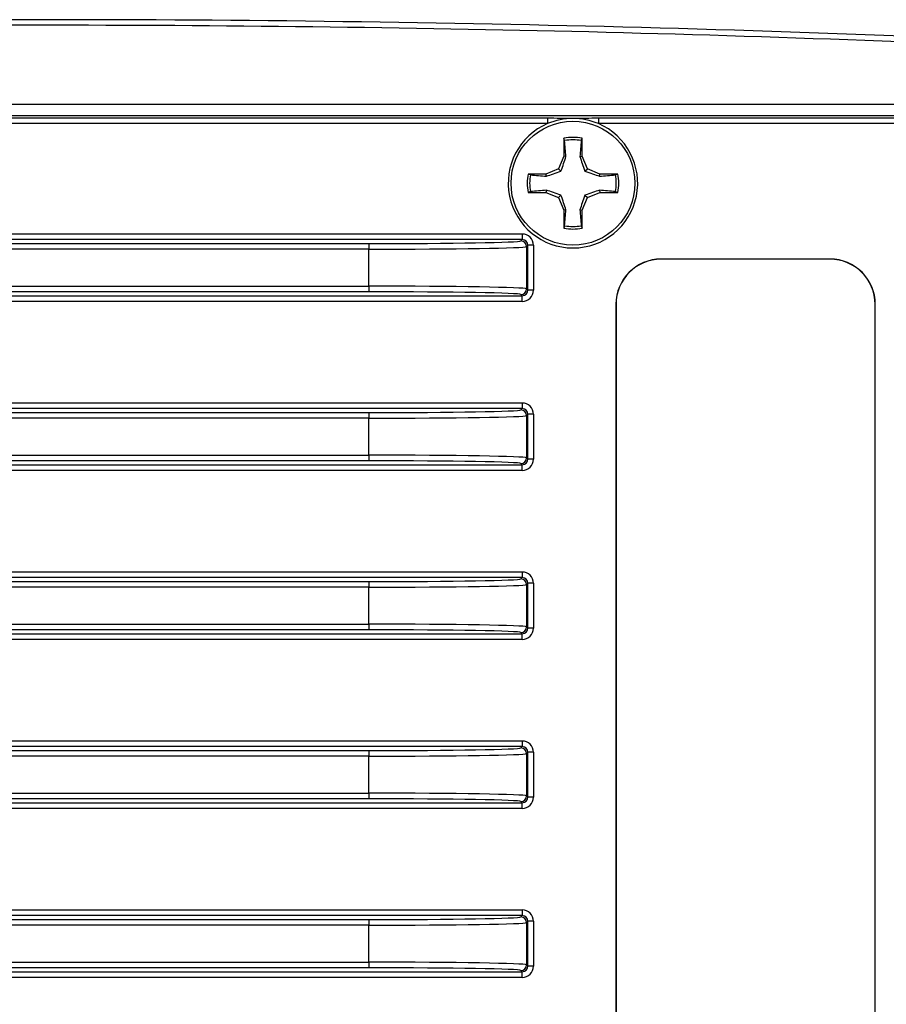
# Model space of a CAD drawing. Header units: millimetres. Extents: x 10 to 272, y 8 to 208.
# Tile 5 of 34: x 75 to 94, y 54 to 76. Entities that reach past the tile are written whole.
import ezdxf

# ---------------------------------------------------------------- set-up
doc = ezdxf.new("R2010")
doc.units = ezdxf.units.MM

msp = doc.modelspace()

# ---------------------------------------------------------------- linework, layer by layer
at = {"color": 7, "linetype": 'Continuous', "lineweight": 25}
for p, q in [((52.751, 73.756), (97.268, 73.756)), ((53.887, 73.506), (96.133, 73.506)), ((53.915, 73.453), (86.632, 73.453)), ((86.632, 73.453), (86.632, 73.328)), ((87.76, 73.453), (96.105, 73.453)), ((87.76, 73.453), (87.76, 73.328)), ((86.632, 73.328), (53.915, 73.328)), ((96.105, 73.328), (87.76, 73.328)), ((86.993, 73.002), (86.993, 72.605)), ((87.01, 72.95), (86.993, 73.002)), ((87.381, 72.95), (87.399, 73.002)), ((87.399, 72.605), (87.399, 73.002)), ((86.993, 72.605), (86.876, 72.325)), ((87.041, 72.596), (86.993, 72.605)), ((87.351, 72.596), (87.399, 72.605)), ((87.515, 72.325), (87.399, 72.605)), ((86.876, 72.325), (86.596, 72.209)), ((86.929, 72.272), (86.876, 72.325)), ((87.463, 72.272), (87.515, 72.325)), ((87.796, 72.209), (87.515, 72.325)), ((86.596, 72.209), (86.2, 72.209)), ((86.252, 72.191), (86.2, 72.209)), ((86.606, 72.16), (86.596, 72.209)), ((87.786, 72.16), (87.796, 72.209)), ((88.192, 72.209), (87.796, 72.209)), ((88.14, 72.191), (88.192, 72.209)), ((86.252, 71.82), (86.2, 71.802)), ((86.2, 71.802), (86.596, 71.802)), ((86.606, 71.851), (86.596, 71.802)), ((86.596, 71.802), (86.876, 71.686)), ((86.929, 71.739), (86.876, 71.686)), ((86.876, 71.686), (86.993, 71.406)), ((87.399, 71.406), (87.515, 71.686)), ((87.463, 71.739), (87.515, 71.686)), ((87.515, 71.686), (87.796, 71.802)), ((87.786, 71.851), (87.796, 71.802)), ((87.796, 71.802), (88.192, 71.802)), ((88.14, 71.82), (88.192, 71.802)), ((87.041, 71.416), (86.993, 71.406)), ((86.993, 71.406), (86.993, 71.01)), ((87.351, 71.416), (87.399, 71.406)), ((87.399, 71.01), (87.399, 71.406)), ((87.01, 71.062), (86.993, 71.01)), ((87.381, 71.062), (87.399, 71.01)), ((52.353, 70.879), (86.069, 70.879)), ((86.069, 70.879), (86.069, 70.754)), ((86.069, 70.754), (52.353, 70.754)), ((55.757, 70.666), (82.665, 70.666)), ((82.665, 70.666), (82.665, 70.541)), ((86.039, 70.724), (86.069, 70.754)), ((86.194, 70.629), (86.164, 70.599)), ((86.164, 70.599), (86.164, 69.662)), ((86.194, 69.633), (86.194, 70.629)), ((86.319, 70.629), (86.194, 70.629)), ((86.319, 70.629), (86.319, 69.633)), ((82.665, 70.541), (55.757, 70.541)), ((82.665, 69.72), (82.665, 70.541)), ((92.903, 70.323), (89.153, 70.323)), ((89.153, 70.323), (89.153, 70.318)), ((92.903, 70.318), (89.153, 70.318)), ((92.903, 70.318), (92.903, 70.323)), ((55.717, 69.72), (82.665, 69.72)), ((82.665, 69.72), (82.665, 69.595)), ((52.305, 69.508), (86.069, 69.508)), ((82.665, 69.595), (55.717, 69.595)), ((86.069, 69.508), (86.039, 69.537)), ((86.069, 69.383), (86.069, 69.508)), ((86.164, 69.662), (86.194, 69.633)), ((86.319, 69.633), (86.194, 69.633)), ((86.069, 69.383), (52.305, 69.383)), ((88.148, 69.318), (88.148, 52.193)), ((88.153, 69.318), (88.148, 69.318)), ((88.153, 69.318), (88.153, 52.193)), ((93.907, 69.318), (93.903, 69.318)), ((93.903, 52.193), (93.903, 69.318)), ((93.907, 52.193), (93.907, 69.318)), ((52.2, 67.129), (86.069, 67.129)), ((86.069, 67.129), (86.069, 67.004)), ((86.069, 67.004), (52.2, 67.004)), ((55.603, 66.916), (82.665, 66.916)), ((82.665, 66.916), (82.665, 66.791)), ((86.039, 66.974), (86.069, 67.004)), ((86.194, 66.879), (86.164, 66.849)), ((86.194, 65.883), (86.194, 66.879)), ((86.319, 66.879), (86.194, 66.879)), ((86.319, 66.879), (86.319, 65.883)), ((82.665, 66.791), (55.603, 66.791)), ((82.665, 65.97), (82.665, 66.791)), ((86.164, 66.849), (86.164, 65.912)), ((55.579, 65.97), (82.665, 65.97)), ((82.665, 65.845), (55.579, 65.845)), ((82.665, 65.97), (82.665, 65.845)), ((86.069, 65.758), (86.039, 65.787)), ((86.164, 65.912), (86.194, 65.883)), ((86.319, 65.883), (86.194, 65.883)), ((52.172, 65.758), (86.069, 65.758)), ((86.069, 65.633), (52.172, 65.633)), ((86.069, 65.633), (86.069, 65.758)), ((52.12, 63.379), (86.069, 63.379)), ((86.069, 63.379), (86.069, 63.254)), ((86.069, 63.254), (52.12, 63.254)), ((55.523, 63.166), (82.665, 63.166)), ((82.665, 63.166), (82.665, 63.041)), ((86.039, 63.224), (86.069, 63.254)), ((82.665, 63.041), (55.523, 63.041)), ((82.665, 62.22), (82.665, 63.041)), ((86.194, 63.129), (86.164, 63.099)), ((86.164, 63.099), (86.164, 62.162)), ((86.194, 62.133), (86.194, 63.129)), ((86.319, 63.129), (86.194, 63.129)), ((86.319, 63.129), (86.319, 62.133)), ((55.515, 62.22), (82.665, 62.22)), ((82.665, 62.095), (55.515, 62.095)), ((82.665, 62.22), (82.665, 62.095)), ((86.164, 62.162), (86.194, 62.133)), ((86.319, 62.133), (86.194, 62.133)), ((52.11, 62.008), (86.069, 62.008)), ((86.069, 61.883), (52.11, 61.883)), ((86.069, 62.008), (86.039, 62.037)), ((86.069, 61.883), (86.069, 62.008)), ((52.11, 59.629), (86.069, 59.629)), ((86.069, 59.504), (52.11, 59.504)), ((86.039, 59.474), (86.069, 59.504)), ((86.069, 59.629), (86.069, 59.504)), ((55.515, 59.416), (82.665, 59.416)), ((82.665, 59.291), (55.515, 59.291)), ((82.665, 59.416), (82.665, 59.291)), ((82.665, 58.47), (82.665, 59.291)), ((86.194, 59.379), (86.164, 59.349)), ((86.164, 59.349), (86.164, 58.412)), ((86.194, 58.383), (86.194, 59.379)), ((86.319, 59.379), (86.194, 59.379)), ((86.319, 59.379), (86.319, 58.383)), ((55.523, 58.47), (82.665, 58.47)), ((82.665, 58.345), (55.523, 58.345)), ((82.665, 58.47), (82.665, 58.345)), ((86.164, 58.412), (86.194, 58.383)), ((86.319, 58.383), (86.194, 58.383)), ((52.12, 58.258), (86.069, 58.258)), ((86.069, 58.133), (52.12, 58.133)), ((86.069, 58.258), (86.039, 58.287)), ((86.069, 58.133), (86.069, 58.258)), ((52.172, 55.879), (86.069, 55.879)), ((86.069, 55.754), (52.172, 55.754)), ((86.039, 55.724), (86.069, 55.754)), ((86.069, 55.879), (86.069, 55.754)), ((55.579, 55.666), (82.665, 55.666)), ((82.665, 55.541), (55.579, 55.541)), ((82.665, 55.666), (82.665, 55.541)), ((82.665, 54.72), (82.665, 55.541)), ((86.194, 55.629), (86.164, 55.599)), ((86.164, 55.599), (86.164, 54.662)), ((86.194, 54.633), (86.194, 55.629)), ((86.319, 55.629), (86.194, 55.629)), ((86.319, 55.629), (86.319, 54.633)), ((55.603, 54.72), (82.665, 54.72)), ((82.665, 54.72), (82.665, 54.595)), ((86.164, 54.662), (86.194, 54.633)), ((86.319, 54.633), (86.194, 54.633)), ((52.2, 54.508), (86.069, 54.508)), ((82.665, 54.595), (55.603, 54.595)), ((86.069, 54.508), (86.039, 54.537)), ((86.069, 54.383), (86.069, 54.508)), ((86.069, 54.383), (52.2, 54.383))]:
    msp.add_line(p, q, dxfattribs=at)
msp.add_circle((87.196, 72.006), 1.375, dxfattribs=at)
for centre, radius, start, end in [((75.446, -424.116), 499.75, 87.10098, 90.14138), ((75.446, -424.116), 499.75, 87.10098, 90.14137), ((87.196, 72.006), 1.437, 66.8846, 113.1154), ((87.196, 72.006), 1.437, 113.1154, 66.8846), ((87.196, 72.006), 1.017, 78.463, 101.537), ((87.196, 72.006), 0.962, 78.8818, 101.1182), ((87.196, 72.006), 1.017, 168.463, 191.537), ((87.196, 72.006), 0.962, 168.8818, 191.1182), ((87.196, 72.006), 0.962, 348.8818, 11.1182), ((87.196, 72.006), 1.017, 348.463, 11.537), ((87.196, 72.006), 1.017, 258.463, 281.537), ((87.196, 72.006), 0.962, 258.8818, 281.1182), ((86.039, 70.599), 0.125, 0.0204, 89.9796), ((89.153, 69.318), 1.004, 90, 180), ((89.153, 69.318), 1, 90, 180), ((92.903, 69.318), 1.004, 0, 90), ((92.903, 69.318), 1, 0, 90), ((86.039, 69.662), 0.125, 270.0204, 359.9796), ((86.039, 66.849), 0.125, 0.0204, 89.9796), ((86.039, 65.912), 0.125, 270.0204, 359.9796), ((86.039, 63.099), 0.125, 0.0204, 89.9796), ((86.039, 62.162), 0.125, 270.0204, 359.9796), ((86.039, 59.349), 0.125, 0.0204, 89.9796), ((86.039, 58.412), 0.125, 270.0204, 359.9796), ((86.039, 55.599), 0.125, 0.0204, 89.9796), ((86.039, 54.662), 0.125, 270.0204, 359.9796)]:
    msp.add_arc(centre, radius, start, end, dxfattribs=at)
for centre, major_axis, ratio, start_param, end_param in [((75.446, -415.545), (0, 491.055), 0.999848, 6.235895, 6.285842), ((86.069, 70.628), (-0.177, -0.177), 0.999695, 2.356347, 3.926839), ((82.665, 70.725), (3.375, 0), 0.017455, 4.712389, 6.265732), ((82.665, 70.6), (3.5, 0), 0.016832, 4.712389, 6.265732), ((86.069, 70.628), (0.0885, 0.0885), 0.999087, 5.497939, 7.068431), ((82.665, 69.661), (3.5, 0), 0.016832, 0.017453, 1.570796), ((82.665, 69.536), (3.375, 0), 0.017455, 0.017453, 1.570796), ((86.069, 69.633), (0.0885, -0.0885), 0.999087, 5.497939, 7.068431), ((86.069, 69.633), (-0.177, 0.177), 0.999695, 2.356347, 3.926839), ((86.069, 66.878), (0.177, 0.177), 0.999695, 5.497939, 7.068431), ((82.665, 66.975), (3.375, 0), 0.017455, 4.712389, 6.265732), ((86.069, 66.878), (0.0885, 0.0885), 0.999087, 5.497939, 7.068431), ((82.665, 66.85), (3.5, 0), 0.016832, 4.712389, 6.265732), ((82.665, 65.911), (3.5, 0), 0.016832, 0.017453, 1.570796), ((82.665, 65.786), (3.375, 0), 0.017455, 0.017453, 1.570796), ((86.069, 65.883), (0.0885, -0.0885), 0.999087, 5.497939, 7.068431), ((86.069, 65.883), (-0.177, 0.177), 0.999695, 2.356347, 3.926839), ((86.069, 63.128), (0.177, 0.177), 0.999695, 5.497939, 7.068431), ((82.665, 63.225), (3.375, 0), 0.017455, 4.712389, 6.265732), ((86.069, 63.128), (0.0885, 0.0885), 0.999087, 5.497939, 7.068431), ((82.665, 63.1), (3.5, 0), 0.016832, 4.712389, 6.265732), ((82.665, 62.161), (3.5, 0), 0.016832, 0.017453, 1.570796), ((82.665, 62.036), (3.375, 0), 0.017455, 0.017453, 1.570796), ((86.069, 62.133), (0.0885, -0.0885), 0.999087, 5.497939, 7.068431), ((86.069, 62.133), (-0.177, 0.177), 0.999695, 2.356347, 3.926839), ((82.665, 59.475), (3.375, 0), 0.017455, 4.712389, 6.265732), ((86.069, 59.378), (0.177, 0.177), 0.999695, 5.497939, 7.068431), ((86.069, 59.378), (0.0885, 0.0885), 0.999087, 5.497939, 7.068431), ((82.665, 59.35), (3.5, 0), 0.016832, 4.712389, 6.265732), ((82.665, 58.411), (3.5, 0), 0.016832, 0.017453, 1.570796), ((82.665, 58.286), (3.375, 0), 0.017455, 0.017453, 1.570796), ((86.069, 58.383), (0.0885, -0.0885), 0.999087, 5.497939, 7.068431), ((86.069, 58.383), (-0.177, 0.177), 0.999695, 2.356347, 3.926839), ((82.665, 55.725), (3.375, 0), 0.017455, 4.712389, 6.265732), ((86.069, 55.628), (0.177, 0.177), 0.999695, 5.497939, 7.068431), ((86.069, 55.628), (0.0885, 0.0885), 0.999087, 5.497939, 7.068431), ((82.665, 55.6), (3.5, 0), 0.016832, 4.712389, 6.265732), ((82.665, 54.661), (3.5, 0), 0.016832, 0.017453, 1.570796), ((86.069, 54.633), (0.0885, -0.0885), 0.999087, 5.497939, 7.068431), ((86.069, 54.633), (-0.177, 0.177), 0.999695, 2.356347, 3.926839), ((82.665, 54.536), (3.375, 0), 0.017455, 0.017453, 1.570796)]:
    msp.add_ellipse(centre, major_axis=major_axis, ratio=ratio, start_param=start_param, end_param=end_param, dxfattribs=at)
for points, knots in [([(86.632, 73.453), (86.727, 73.453), (86.822, 73.452), (86.962, 73.452), (87.009, 73.452), (87.102, 73.451), (87.15, 73.451), (87.245, 73.451), (87.292, 73.451), (87.385, 73.452), (87.432, 73.452), (87.571, 73.452), (87.665, 73.453), (87.76, 73.453)], [0, 0, 0, 0, 0.25, 0.25, 0.375, 0.375, 0.5, 0.5, 0.625, 0.625, 0.75, 0.75, 1, 1, 1, 1]), ([(86.929, 72.272), (86.952, 72.333), (86.971, 72.388), (87.007, 72.494), (87.025, 72.545), (87.041, 72.596)], [0, 0, 0, 0, 0.5, 0.5, 1, 1, 1, 1]), ([(87.351, 72.596), (87.367, 72.545), (87.384, 72.494), (87.421, 72.388), (87.44, 72.333), (87.463, 72.272)], [0, 0, 0, 0, 0.5, 0.5, 1, 1, 1, 1]), ([(86.606, 72.16), (86.656, 72.177), (86.707, 72.194), (86.814, 72.231), (86.868, 72.25), (86.929, 72.272)], [0, 0, 0, 0, 0.5, 0.5, 1, 1, 1, 1]), ([(87.463, 72.272), (87.523, 72.25), (87.578, 72.231), (87.684, 72.194), (87.736, 72.177), (87.786, 72.16)], [0, 0, 0, 0, 0.5, 0.5, 1, 1, 1, 1]), ([(86.929, 71.739), (86.869, 71.762), (86.814, 71.781), (86.708, 71.817), (86.656, 71.834), (86.606, 71.851)], [0, 0, 0, 0, 0.5, 0.5, 1, 1, 1, 1]), ([(87.041, 71.416), (87.025, 71.466), (87.007, 71.517), (86.971, 71.623), (86.952, 71.678), (86.929, 71.739)], [0, 0, 0, 0, 0.5, 0.5, 1, 1, 1, 1]), ([(87.463, 71.739), (87.44, 71.678), (87.421, 71.624), (87.384, 71.517), (87.367, 71.466), (87.351, 71.416)], [0, 0, 0, 0, 0.5, 0.5, 1, 1, 1, 1]), ([(87.786, 71.851), (87.736, 71.834), (87.684, 71.817), (87.578, 71.781), (87.524, 71.762), (87.463, 71.739)], [0, 0, 0, 0, 0.5, 0.5, 1, 1, 1, 1])]:
    msp.add_open_spline(points, degree=3, knots=knots, dxfattribs=at)
for points in [[(87.041, 72.596), (87.031, 72.714), (87.021, 72.832), (87.01, 72.95)], [(87.381, 72.95), (87.371, 72.832), (87.361, 72.714), (87.351, 72.596)], [(86.252, 72.191), (86.37, 72.181), (86.488, 72.171), (86.606, 72.16)], [(87.786, 72.16), (87.904, 72.171), (88.022, 72.181), (88.14, 72.191)], [(86.606, 71.851), (86.488, 71.841), (86.37, 71.83), (86.252, 71.82)], [(88.14, 71.82), (88.022, 71.83), (87.904, 71.841), (87.786, 71.851)], [(87.01, 71.062), (87.021, 71.179), (87.031, 71.297), (87.041, 71.416)], [(87.351, 71.416), (87.361, 71.297), (87.371, 71.179), (87.381, 71.062)]]:
    msp.add_open_spline(points, degree=3, dxfattribs=at)

doc.saveas('drawing.dxf')
